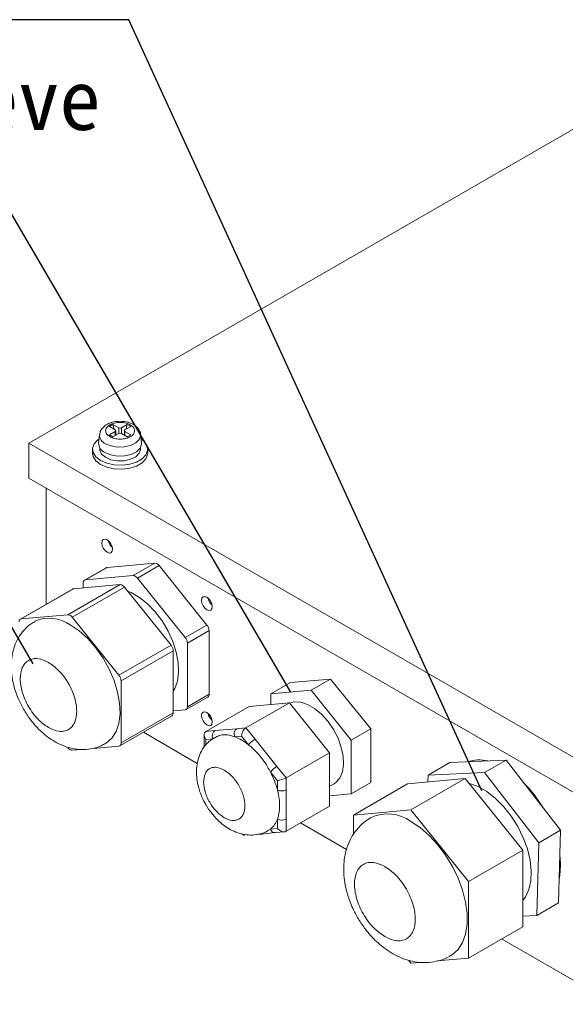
# Model space of a CAD drawing. Header units: inches. Extents: x 692 to 8431, y -6094 to -4411.
# Tile 14 of 17: x 3301 to 3373, y -5684 to -5554. Entities that reach past the tile are written whole.
import ezdxf

# ---------------------------------------------------------------- set-up
doc = ezdxf.new("R2010")
doc.units = ezdxf.units.IN
doc.header["$MEASUREMENT"] = 0
doc.layers.add('尺寸线', color=7, linetype='Continuous')

msp = doc.modelspace()

# ---------------------------------------------------------------- linework, layer by layer
at = {"color": 7, "linetype": 'Continuous', "lineweight": 15}
for p, q in [((3301.7689, -5609.4857), (3393.41, -5556.5955)), ((3312.8575, -5607.0181), (3312.3879, -5607.2892)), ((3313.625, -5607.4611), (3312.8575, -5607.0181)), ((3312.8575, -5607.0181), (3313.0284, -5607.6589)), ((3314.7362, -5607.0181), (3313.9687, -5607.4611)), ((3314.7362, -5607.0181), (3314.5653, -5607.6589)), ((3314.7362, -5607.0181), (3315.2058, -5607.2892)), ((3311.0866, -5608.3382), (3310.9673, -5609.45)), ((3313.1553, -5607.9305), (3312.3878, -5608.3734)), ((3312.3878, -5608.3734), (3312.8575, -5608.6445)), ((3312.3879, -5607.2892), (3313.1553, -5607.7321)), ((3312.8575, -5608.6445), (3313.625, -5608.2015)), ((3313.2265, -5608.4315), (3313.2265, -5607.8313)), ((3313.9687, -5608.2015), (3314.7362, -5608.6445)), ((3314.3671, -5607.8313), (3314.3671, -5608.4315)), ((3314.4383, -5607.7321), (3315.2058, -5607.2892)), ((3315.2058, -5608.3734), (3314.4383, -5607.9305)), ((3314.7362, -5608.6445), (3315.2058, -5608.3734)), ((3316.6264, -5609.45), (3316.5071, -5608.3382)), ((3316.5071, -5608.3382), (3316.5102, -5608.3744)), ((3379.0911, -5654.1118), (3301.7689, -5609.4857)), ((3301.7689, -5614.1161), (3301.7689, -5609.4857)), ((3313.2265, -5608.402), (3313.2333, -5608.4276)), ((3314.3671, -5608.402), (3314.3603, -5608.4276)), ((3310.1518, -5610.2788), (3310.1518, -5610.808)), ((3311.1238, -5610.0963), (3311.1238, -5610.2788)), ((3316.4698, -5610.2788), (3316.4698, -5610.0963)), ((3317.4418, -5610.808), (3317.4418, -5610.2788)), ((3379.0911, -5658.7422), (3301.7689, -5614.1161)), ((3304.06, -5630.7336), (3304.06, -5615.4383)), ((3311.96, -5625.9134), (3309.0963, -5627.5662)), ((3309.2148, -5627.5296), (3312.0786, -5625.8768)), ((3318.3789, -5625.312), (3312.0786, -5625.8768)), ((3318.3789, -5625.312), (3315.5151, -5626.9648)), ((3316.0879, -5627.2954), (3318.9516, -5625.6426)), ((3325.252, -5633.4798), (3318.9516, -5625.6426)), ((3315.5151, -5626.9648), (3309.2148, -5627.5296)), ((3322.3882, -5635.1326), (3316.0879, -5627.2954)), ((3307.5212, -5628.736), (3300.6481, -5632.7028)), ((3300.7666, -5632.6662), (3307.6397, -5628.6994)), ((3313.7968, -5628.1475), (3306.9237, -5632.1143)), ((3307.4965, -5632.4448), (3314.3696, -5628.4781)), ((3313.7968, -5628.1475), (3307.6397, -5628.6994)), ((3308.9284, -5627.9372), (3308.9284, -5628.5839)), ((3320.5267, -5636.1371), (3314.3696, -5628.4781)), ((3306.9237, -5632.1143), (3300.7666, -5632.6662)), ((3313.6536, -5640.1039), (3307.4965, -5632.4448)), ((3325.252, -5633.4798), (3322.3882, -5635.1326)), ((3322.6746, -5635.8707), (3325.5383, -5634.2179)), ((3325.5383, -5642.6198), (3325.5383, -5634.2179)), ((3320.5267, -5636.1371), (3313.6536, -5640.1039)), ((3313.94, -5640.842), (3320.8131, -5636.8752)), ((3320.8131, -5645.0862), (3320.8131, -5636.8752)), ((3322.6746, -5644.2726), (3322.6746, -5635.8707)), ((3313.94, -5649.053), (3313.94, -5640.842)), ((3341.5755, -5640.6094), (3336.2775, -5641.0843)), ((3341.5755, -5640.6094), (3338.9981, -5642.0969)), ((3346.8735, -5647.1997), (3341.5755, -5640.6094)), ((3336.2775, -5641.0843), (3333.7001, -5642.5718)), ((3338.9981, -5642.0969), (3333.7001, -5642.5718)), ((3344.2961, -5648.6873), (3338.9981, -5642.0969)), ((3322.5067, -5644.6436), (3325.3705, -5642.9908)), ((3325.5383, -5642.6198), (3322.6746, -5644.2726)), ((3333.7001, -5642.5718), (3333.7001, -5643.9679)), ((3320.8131, -5644.8214), (3322.3882, -5644.6802)), ((3330.8363, -5644.2246), (3325.1088, -5647.5303)), ((3336.1343, -5643.7497), (3330.4068, -5647.0554)), ((3336.1343, -5643.7497), (3330.8363, -5644.2246)), ((3341.4323, -5650.3401), (3336.1343, -5643.7497)), ((3313.7722, -5649.4239), (3320.6452, -5645.4572)), ((3320.8131, -5645.0862), (3313.94, -5649.053)), ((3329.2039, -5647.1632), (3326.3116, -5647.4225)), ((3330.4068, -5647.0554), (3329.2039, -5647.1632)), ((3331.6096, -5648.5516), (3330.4068, -5647.0554)), ((3346.8735, -5647.1997), (3344.2961, -5648.6873)), ((3346.8735, -5654.265), (3346.8735, -5647.1997)), ((3316.8685, -5647.6369), (3323.9833, -5651.7432)), ((3324.8715, -5647.9727), (3324.8715, -5649.4649)), ((3326.3116, -5647.4225), (3325.1088, -5647.5303)), ((3325.1088, -5648.5733), (3326.0253, -5648.4912)), ((3326.2938, -5648.3331), (3325.988, -5648.5424)), ((3328.9175, -5648.2319), (3329.834, -5648.1497)), ((3329.834, -5648.1497), (3330.7505, -5649.2898)), ((3334.5019, -5652.1494), (3331.6096, -5648.5516)), ((3307.4965, -5650.0125), (3308.7583, -5649.8994)), ((3310.2285, -5649.7676), (3313.6536, -5649.4605)), ((3344.2961, -5655.7525), (3344.2961, -5648.6873)), ((3341.4323, -5650.3401), (3335.7048, -5653.6457)), ((3341.4323, -5657.4053), (3341.4323, -5650.3401)), ((3335.7048, -5653.6457), (3334.5019, -5652.1494)), ((3357.3107, -5651.6402), (3354.4469, -5653.293)), ((3364.7345, -5651.3064), (3357.3107, -5651.6402)), ((3364.7345, -5651.3064), (3361.8707, -5652.9592)), ((3371.9096, -5660.5634), (3364.7345, -5651.3064)), ((3333.6428, -5652.8876), (3334.5592, -5654.0276)), ((3335.7048, -5655.2498), (3335.7048, -5653.6457)), ((3359.331, -5653.7518), (3351.7419, -5654.432)), ((3359.331, -5653.7518), (3352.1715, -5657.8838)), ((3354.4469, -5653.293), (3354.4236, -5654.1917)), ((3361.8707, -5652.9592), (3354.4469, -5653.293)), ((3366.92, -5663.192), (3359.331, -5653.7518)), ((3369.0458, -5662.2162), (3361.8707, -5652.9592)), ((3334.5592, -5654.0276), (3334.5592, -5655.2498)), ((3341.4323, -5654.7715), (3342.0348, -5654.4237)), ((3346.8735, -5654.265), (3344.2961, -5655.7525)), ((3351.7419, -5654.432), (3344.5825, -5658.5641)), ((3335.7048, -5659.1069), (3335.7048, -5655.2498)), ((3341.4323, -5656.0092), (3344.2961, -5655.7525)), ((3341.4323, -5657.4053), (3335.7048, -5660.711)), ((3352.1715, -5657.8838), (3344.5825, -5658.5641)), ((3344.5825, -5658.5641), (3344.5825, -5661.1477)), ((3359.7605, -5667.324), (3352.1715, -5657.8838)), ((3334.5592, -5660.3291), (3333.6428, -5660.4112)), ((3334.5592, -5659.1069), (3334.5592, -5660.3291)), ((3335.7048, -5660.711), (3335.7048, -5659.1069)), ((3337.6131, -5659.6096), (3343.6836, -5663.1131)), ((3333.6428, -5660.4112), (3333.3602, -5660.5509)), ((3334.2878, -5660.8874), (3335.4733, -5660.7812)), ((3371.9096, -5660.5634), (3369.0458, -5662.2162)), ((3371.6609, -5670.1542), (3371.9096, -5660.5634)), ((3368.7971, -5671.807), (3369.0458, -5662.2162)), ((3366.92, -5663.192), (3359.7605, -5667.324)), ((3366.92, -5673.3125), (3366.92, -5663.192)), ((3359.7605, -5677.4445), (3359.7605, -5667.324)), ((3371.6609, -5670.1542), (3368.7971, -5671.807)), ((3366.92, -5671.8914), (3368.7971, -5671.807)), ((3366.92, -5673.3125), (3359.7605, -5677.4445)), ((3364.1378, -5674.9182), (3379.0911, -5683.5484)), ((3351.8432, -5677.7164), (3352.1715, -5678.1248)), ((3352.1715, -5678.1248), (3353.4502, -5678.0102)), ((3355.6414, -5677.8138), (3359.7605, -5677.4445))]:
    msp.add_line(p, q, dxfattribs=at)
at = {"color": 8, "linetype": 'Continuous', "lineweight": 15}
for p, q in [((3313.1553, -5607.9305), (3313.1553, -5608.4726)), ((3313.625, -5607.4611), (3313.625, -5608.2015)), ((3313.9687, -5607.4611), (3313.9687, -5608.2015)), ((3314.4383, -5608.4726), (3314.4383, -5607.9305)), ((3325.1088, -5649.3446), (3325.1088, -5648.5733))]:
    msp.add_line(p, q, dxfattribs=at)
at = {"color": 7, "linetype": 'Continuous', "lineweight": 15, "flags": 128}
for points in [[(3316.5687, -5608.9127), (3316.996, -5609.2706), (3317.3585, -5609.8316), (3317.4325, -5610.4289), (3317.212, -5611.014), (3316.7148, -5611.5395), (3315.9812, -5611.9629), (3315.0706, -5612.2498), (3314.0569, -5612.3771), (3313.022, -5612.3344), (3312.05, -5612.1252), (3311.2194, -5611.7663), (3310.5977, -5611.287), (3310.2351, -5610.726), (3310.1611, -5610.1287), (3310.3816, -5609.5436), (3310.8789, -5609.0181), (3311.0249, -5608.9127)], [(3316.6264, -5609.45), (3316.6294, -5609.6188), (3316.4379, -5610.1459), (3315.9602, -5610.6086), (3315.248, -5610.9568), (3314.3786, -5611.1525), (3313.4462, -5611.1748), (3312.5517, -5611.0211), (3311.7922, -5610.7081)], [(3310.1518, -5610.808), (3310.2351, -5611.2552), (3310.5977, -5611.8162), (3311.2194, -5612.2955), (3312.05, -5612.6543), (3313.022, -5612.8636), (3314.0569, -5612.9063), (3315.0706, -5612.779), (3315.9812, -5612.4921), (3316.7148, -5612.0687), (3317.212, -5611.5431), (3317.4325, -5610.9581), (3317.4418, -5610.808)], [(3311.1238, -5610.2788), (3311.1335, -5610.4096), (3311.3596, -5610.9123), (3311.8621, -5611.3433), (3312.5839, -5611.6535), (3313.4432, -5611.8079), (3314.3426, -5611.789), (3315.1801, -5611.5989), (3315.8608, -5611.2591), (3316.3075, -5610.8082), (3316.4696, -5610.2972), (3316.4698, -5610.2788)], [(3312.8, -5623.4662), (3312.7455, -5623.1184), (3312.5903, -5622.7605), (3312.358, -5622.4472), (3312.084, -5622.2262), (3311.81, -5622.131), (3311.5778, -5622.1762), (3311.4226, -5622.3549), (3311.3681, -5622.6398), (3311.4226, -5622.9877), (3311.5778, -5623.3455), (3311.81, -5623.6588), (3312.084, -5623.8799), (3312.358, -5623.9751), (3312.5903, -5623.9299), (3312.7455, -5623.7512), (3312.8, -5623.4662)], [(3312.0786, -5625.8768), (3312.0163, -5625.8889), (3311.96, -5625.9134)], [(3307.6397, -5628.6994), (3307.5774, -5628.7115), (3307.5212, -5628.736)], [(3314.8006, -5629.0143), (3315.257, -5629.2058), (3316.3459, -5629.8343), (3317.4151, -5630.6894), (3318.426, -5631.7402), (3319.342, -5632.9487), (3320.1301, -5634.2714), (3320.7617, -5635.6603), (3321.214, -5637.0652), (3321.4707, -5638.4355), (3321.5226, -5639.7215), (3321.3676, -5640.8769), (3321.0114, -5641.8597), (3320.8131, -5642.1997)], [(3325.9625, -5631.0629), (3325.908, -5630.715), (3325.7528, -5630.3572), (3325.5205, -5630.0439), (3325.2465, -5629.8229), (3324.9725, -5629.7277), (3324.7403, -5629.7729), (3324.5851, -5629.9515), (3324.5306, -5630.2365), (3324.5851, -5630.5844), (3324.7403, -5630.9422), (3324.9725, -5631.2555), (3325.2465, -5631.4766), (3325.5205, -5631.5717), (3325.7528, -5631.5266), (3325.908, -5631.3479), (3325.9625, -5631.0629)], [(3307.2101, -5633.4563), (3308.3862, -5634.2574), (3309.5245, -5635.2772), (3310.5884, -5636.4829), (3311.5438, -5637.8359), (3312.3598, -5639.2926), (3313.0103, -5640.8062), (3313.4744, -5642.3281), (3313.7372, -5643.8093), (3313.7902, -5645.2023), (3313.6317, -5646.4623), (3313.2668, -5647.5487), (3312.7072, -5648.4267), (3311.971, -5649.068), (3311.8572, -5649.1364)], [(3336.171, -5643.7953), (3336.7835, -5643.633), (3337.6265, -5643.6692), (3338.5337, -5643.9621), (3339.4626, -5644.4982), (3340.3697, -5645.2524), (3341.2128, -5646.1894), (3341.9522, -5647.2654), (3342.5536, -5648.4301), (3342.9887, -5649.629), (3343.2372, -5650.8061), (3343.2875, -5651.9064), (3343.1372, -5652.8783), (3342.7934, -5653.6764), (3342.2721, -5654.2635), (3342.0348, -5654.4237)], [(3325.9625, -5646.2643), (3325.908, -5645.9165), (3325.7528, -5645.5587), (3325.5205, -5645.2454), (3325.2465, -5645.0243), (3324.9725, -5644.9291), (3324.7403, -5644.9743), (3324.5851, -5645.153), (3324.5306, -5645.4379), (3324.5851, -5645.7858), (3324.7403, -5646.1436), (3324.9725, -5646.4569), (3325.2465, -5646.678), (3325.5205, -5646.7732), (3325.7528, -5646.728), (3325.908, -5646.5493), (3325.9625, -5646.2643)], [(3359.8252, -5654.3665), (3359.9078, -5654.3872), (3361.0444, -5654.805), (3362.1996, -5655.4717), (3363.3362, -5656.3659), (3364.4177, -5657.4589), (3365.4094, -5658.7155), (3366.2793, -5660.0953), (3366.9996, -5661.5541), (3367.547, -5663.0448), (3367.904, -5664.5197), (3368.059, -5665.9312), (3368.0072, -5667.2341), (3367.7501, -5668.3864), (3367.2961, -5669.3512), (3366.92, -5669.8433)], [(3352.1715, -5659.4051), (3353.3971, -5660.2297), (3354.5892, -5661.2663), (3355.7153, -5662.4868), (3356.7448, -5663.8578), (3357.6496, -5665.3418), (3358.4049, -5666.8985), (3358.9902, -5668.4854), (3359.3895, -5670.0591), (3359.5919, -5671.5768), (3359.5919, -5672.9971), (3359.3895, -5674.2811), (3358.9902, -5675.3939), (3358.4049, -5676.3052), (3357.6496, -5676.99), (3357.4496, -5677.1159)], [(3371.9316, -5665.1945), (3371.8301, -5663.7205), (3371.8281, -5663.7059)], [(3371.7424, -5667.0116), (3371.8301, -5666.5513), (3371.9316, -5665.1945)], [(3371.7748, -5665.7624), (3371.872, -5665.1895), (3371.9185, -5664.6759)]]:
    msp.add_lwpolyline(points, dxfattribs=at)
at = {"color": 8, "linetype": 'Continuous', "lineweight": 15, "flags": 128}
msp.add_lwpolyline([(3316.5102, -5608.3744), (3316.5099, -5608.4999), (3316.3265, -5609.0048), (3315.8689, -5609.448), (3315.1868, -5609.7815), (3314.3541, -5609.969), (3313.4609, -5609.9903), (3312.6042, -5609.8431), (3311.8767, -5609.5433)], dxfattribs=at)
at = {"color": 8, "linetype": 'Continuous', "lineweight": 15}
for centre, radius, start, end in [((3312.359, -5608.3661), 1.2722, 178.459536, 247.722388), ((3334.2681, -5660.2392), 0.6485, 195.383524, 271.746748)]:
    msp.add_arc(centre, radius, start, end, dxfattribs=at)
at = {"color": 7, "linetype": 'Continuous', "lineweight": 15}
for centre, radius, start, end in [((3313.1177, -5607.8313), 0.1061, 290.770477, 69.229523), ((3313.7968, -5607.1294), 0.3736, 242.615644, 297.384356), ((3313.7968, -5608.5333), 0.3736, 62.618376, 117.381624), ((3314.4759, -5607.8313), 0.1061, 110.775515, 249.224485), ((3312.2972, -5609.4775), 1.3302, 178.814103, 247.689257), ((3313.853, -5622.0321), 1.6368, 190.870664, 229.111825), ((3318.3348, -5626.0498), 0.7391, 33.434816, 86.582811), ((3309.2801, -5627.8799), 0.3563, 100.562376, 189.24977), ((3315.471, -5627.7027), 0.7391, 33.434816, 86.582811), ((3313.7528, -5628.8853), 0.7391, 33.434816, 86.582811), ((3327.0154, -5629.6288), 1.6367, 190.870278, 229.112211), ((3300.8319, -5633.0165), 0.3563, 100.561806, 189.252599), ((3304.484, -5637.2384), 4.6622, 54.215603, 114.331836), ((3306.8797, -5632.8521), 0.7391, 33.434816, 86.582811), ((3324.2964, -5634.2751), 1.2433, 2.638219, 39.771182), ((3321.4326, -5635.9279), 1.2433, 2.638219, 39.771182), ((3319.5711, -5636.9325), 1.2433, 2.638106, 39.772189), ((3312.6981, -5640.8992), 1.2433, 2.638106, 39.772189), ((3325.1307, -5642.6588), 0.4095, 305.838786, 5.469665), ((3322.3228, -5644.3299), 0.3563, 280.565711, 9.248693), ((3320.4055, -5645.1252), 0.4095, 305.838786, 5.469665), ((3327.0154, -5644.8302), 1.6367, 190.870227, 229.112393), ((3329.7211, -5647.8745), 0.8795, 126.02056, 203.97791), ((3326.8288, -5648.1338), 0.8794, 126.019784, 203.978686), ((3326.5516, -5654.4482), 6.6513, 50.854636, 69.162991), ((3333.1582, -5651.2231), 3.0878, 120.09987, 141.236678), ((3307.5405, -5649.2747), 0.7391, 213.433983, 266.583644), ((3313.5883, -5649.1102), 0.3563, 280.562733, 9.249413), ((3336.0506, -5654.821), 3.088, 120.100532, 141.236016), ((3361.2169, -5655.7194), 4.4384, 75.848458, 110.406458), ((3323.5499, -5658.1622), 11.3881, 14.817596, 27.592052), ((3354.8368, -5666.3873), 17.1808, 31.032429, 44.526066), ((3335.132, -5654.1441), 1.2452, 242.615616, 297.384384), ((3349.0835, -5663.7548), 5.3345, 54.628305, 114.066418), ((3331.8299, -5658.1633), 2.8879, 308.885037, 340.928742), ((3335.132, -5658.0012), 1.2452, 242.615616, 297.384384)]:
    msp.add_arc(centre, radius, start, end, dxfattribs=at)
for centre, major_axis, ratio, start_param, end_param in [((3330.4068, -5647.8192), (0.3442, 0.8092), 0.56579716, 0.64459678, 2.21539311), ((3325.6815, -5648.2428), (0.6828, -0.6244), 0.69781344, 2.92412985, 4.49492617), ((3335.132, -5653.6971), (0.8076, 0.2844), 0.21814414, 3.85032939, 5.42112571), ((3335.132, -5659.9985), (0.6828, -0.6244), 0.69781344, 4.49492617, 6.0657225), ((3330.4068, -5660.4221), (0.3442, 0.8092), 0.56579716, 2.84746842, 3.43571689)]:
    msp.add_ellipse(centre, major_axis=major_axis, ratio=ratio, start_param=start_param, end_param=end_param, dxfattribs=at)
for points, knots in [([(3313.7968, -5606.5813), (3313.5068, -5606.5981), (3313.1045, -5606.6214), (3312.5613, -5606.7703), (3312.1451, -5606.9388), (3311.7165, -5607.2114), (3311.3673, -5607.5758), (3311.1371, -5607.9662), (3311.1197, -5608.2373), (3311.1135, -5608.3339)], [0, 0, 0, 0, 0.2246035, 0.3114702, 0.45410895, 0.59869188, 0.75254054, 0.91177054, 1, 1, 1, 1]), ([(3312.4473, -5608.6102), (3312.2957, -5608.5018), (3312.0617, -5608.3344), (3311.9151, -5608.0558), (3311.8751, -5607.8314), (3311.9143, -5607.6062), (3312.0662, -5607.3308), (3312.4145, -5607.0335), (3312.9297, -5606.8324), (3313.4069, -5606.7448), (3313.7972, -5606.7222), (3314.186, -5606.7453), (3314.6686, -5606.8299), (3314.9585, -5606.965), (3315.1464, -5607.0524)], [0, 0, 0, 0, 0.1197219, 0.18489801, 0.25000037, 0.31517525, 0.38027895, 0.50000085, 0.61972076, 0.68489687, 0.7500008, 0.8151744, 0.8802781, 1, 1, 1, 1]), ([(3315.1464, -5607.0524), (3315.2979, -5607.1608), (3315.532, -5607.3283), (3315.6785, -5607.6068), (3315.7186, -5607.8313), (3315.6793, -5608.0565), (3315.5275, -5608.3319), (3315.1791, -5608.6291), (3314.664, -5608.8302), (3314.1868, -5608.9178), (3313.7965, -5608.9404), (3313.4077, -5608.9173), (3312.9251, -5608.8327), (3312.6351, -5608.6977), (3312.4473, -5608.6102)], [0, 0, 0, 0, 0.119721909, 0.184895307, 0.249999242, 0.31517569, 0.380279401, 0.499999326, 0.619721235, 0.684897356, 0.749999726, 0.815176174, 0.880278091, 1, 1, 1, 1]), ([(3316.5111, -5608.3946), (3316.5113, -5608.393), (3316.5374, -5608.1807), (3316.3563, -5607.7735), (3315.9988, -5607.3043), (3315.546, -5606.9898), (3315.0865, -5606.7872), (3314.5231, -5606.6232), (3314.0802, -5606.5977), (3313.7968, -5606.5813)], [0, 0, 0, 0, 0.00146333, 0.19274252, 0.36947793, 0.53563095, 0.66323338, 0.78452531, 1, 1, 1, 1]), ([(3302.586, -5633.0129), (3302.4092, -5633.1074), (3301.8652, -5633.3981), (3301.092, -5634.1361), (3300.3462, -5635.1521), (3299.8248, -5636.3057), (3299.5155, -5637.5227), (3299.4069, -5638.7973), (3299.484, -5640.0979), (3299.7078, -5641.2828), (3300.0142, -5642.3092), (3300.4231, -5643.3946), (3300.8162, -5644.1326), (3301.0692, -5644.6076)], [0, 0, 0, 0, 0.04728174, 0.14546044, 0.24920963, 0.3453357, 0.44493848, 0.54654225, 0.64547811, 0.74562729, 0.81870275, 0.88331329, 1, 1, 1, 1]), ([(3304.3464, -5647.0158), (3303.8781, -5646.6881), (3303.1577, -5646.184), (3302.2907, -5645.1474), (3301.695, -5644.2488), (3301.2115, -5643.2808), (3300.7618, -5642.0203), (3300.5335, -5640.5156), (3300.7618, -5639.2744), (3301.2115, -5638.533), (3301.695, -5638.1232), (3302.2907, -5637.9121), (3303.1577, -5637.8763), (3303.8781, -5638.2037), (3304.3464, -5638.4166)], [0, 0, 0, 0, 0.11972859, 0.18418028, 0.25000022, 0.31581977, 0.38027162, 0.50000003, 0.61972845, 0.68418029, 0.7499997, 0.81581976, 0.88027144, 1, 1, 1, 1]), ([(3304.3464, -5638.4166), (3304.8146, -5638.7443), (3305.535, -5639.2484), (3306.402, -5640.2849), (3306.9976, -5641.1836), (3307.4812, -5642.1515), (3307.9309, -5643.4121), (3308.1592, -5644.9167), (3307.9309, -5646.1579), (3307.4812, -5646.8994), (3306.9976, -5647.3091), (3306.402, -5647.5203), (3305.535, -5647.556), (3304.8146, -5647.2286), (3304.3464, -5647.0158)], [0, 0, 0, 0, 0.11972796, 0.18418036, 0.24999992, 0.31581986, 0.38027143, 0.49999997, 0.61972851, 0.68418008, 0.75000016, 0.8158196, 0.880272, 1, 1, 1, 1]), ([(3301.0692, -5644.6076), (3301.3536, -5645.0643), (3301.7509, -5645.7025), (3302.4348, -5646.5562), (3303.0502, -5647.2325), (3303.8411, -5647.9556), (3304.7269, -5648.6141), (3305.7105, -5649.1792), (3306.7744, -5649.6122), (3307.8971, -5649.8786), (3309.0547, -5649.9548), (3310.2085, -5649.8064), (3311.1588, -5649.528), (3311.6636, -5649.2185), (3311.8342, -5649.1138)], [0, 0, 0, 0, 0.11699253, 0.16345899, 0.24049322, 0.31989231, 0.40498915, 0.49378207, 0.58475754, 0.67649053, 0.768175, 0.85996386, 0.95265528, 1, 1, 1, 1]), ([(3325.988, -5648.5424), (3325.8464, -5648.6328), (3325.3869, -5648.9261), (3324.8061, -5649.629), (3324.2749, -5650.5803), (3323.9611, -5651.6248), (3323.8453, -5652.7154), (3323.9071, -5653.7815), (3324.0863, -5654.7079), (3324.3323, -5655.5235), (3324.6453, -5656.3298), (3324.9396, -5656.8766), (3325.1036, -5657.1813)], [0, 0, 0, 0, 0.05375518, 0.1744578, 0.28759309, 0.40479434, 0.52445111, 0.6384027, 0.74081178, 0.81536443, 0.89711934, 1, 1, 1, 1]), ([(3326.3079, -5648.3514), (3326.4894, -5648.247), (3327.0688, -5647.9137), (3328.0083, -5647.9428), (3328.7362, -5648.1743), (3328.9175, -5648.2319)], [0, 0, 0, 0, 0.25514201, 0.81448875, 1, 1, 1, 1]), ([(3330.7505, -5649.2898), (3331.1237, -5649.6166), (3332.0415, -5650.4202), (3333.0119, -5651.7304), (3333.517, -5652.6568), (3333.6428, -5652.8876)], [0, 0, 0, 0, 0.33975533, 0.83556355, 1, 1, 1, 1]), ([(3327.543, -5658.9155), (3327.2008, -5658.676), (3326.6743, -5658.3076), (3326.0408, -5657.5501), (3325.6055, -5656.8934), (3325.2521, -5656.1861), (3324.9235, -5655.2649), (3324.7567, -5654.1653), (3324.9235, -5653.2583), (3325.2521, -5652.7165), (3325.6055, -5652.4171), (3326.0408, -5652.2627), (3326.6743, -5652.2366), (3327.2008, -5652.4759), (3327.543, -5652.6314)], [0, 0, 0, 0, 0.11972801, 0.18417995, 0.24999971, 0.31581932, 0.3802716, 0.50000006, 0.61972852, 0.6841808, 0.75000022, 0.81581998, 0.88027203, 1, 1, 1, 1]), ([(3327.543, -5652.6314), (3327.8852, -5652.8709), (3328.4116, -5653.2393), (3329.0452, -5653.9968), (3329.4805, -5654.6535), (3329.8339, -5655.3608), (3330.1625, -5656.282), (3330.3293, -5657.3815), (3330.1625, -5658.2886), (3329.8339, -5658.8304), (3329.4805, -5659.1298), (3329.0452, -5659.2841), (3328.4116, -5659.3103), (3327.8852, -5659.071), (3327.543, -5658.9155)], [0, 0, 0, 0, 0.11972883, 0.18418081, 0.25000051, 0.31581985, 0.3802716, 0.49999994, 0.61972827, 0.68418002, 0.74999956, 0.81581926, 0.88027113, 1, 1, 1, 1]), ([(3334.5592, -5655.2498), (3334.6623, -5655.7382), (3334.9158, -5656.9394), (3334.8386, -5658.2406), (3334.6149, -5658.9341), (3334.5592, -5659.1069)], [0, 0, 0, 0, 0.339754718, 0.835563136, 1, 1, 1, 1]), ([(3325.1036, -5657.1813), (3325.3528, -5657.5771), (3325.7013, -5658.1304), (3326.3126, -5658.8565), (3326.8663, -5659.4235), (3327.5826, -5660.0122), (3328.3879, -5660.5229), (3329.2832, -5660.9229), (3330.2461, -5661.1703), (3331.2536, -5661.2375), (3332.2567, -5661.076), (3332.9863, -5660.8444), (3333.321, -5660.6071), (3333.3743, -5660.5693)], [0, 0, 0, 0, 0.13332643, 0.1863782, 0.27430498, 0.36491696, 0.46216278, 0.56318839, 0.66603792, 0.76949364, 0.87373418, 0.97987835, 1, 1, 1, 1]), ([(3346.9142, -5658.8972), (3346.5907, -5659.099), (3345.8817, -5659.5411), (3345.0034, -5660.459), (3344.2671, -5661.5495), (3343.737, -5662.7536), (3343.4031, -5664.0641), (3343.2729, -5665.4395), (3343.3343, -5666.808), (3343.5488, -5668.0971), (3343.8485, -5669.2017), (3344.2015, -5670.1858), (3344.6046, -5671.1187), (3344.9482, -5671.7452), (3345.1265, -5672.0703)], [0, 0, 0, 0, 0.07873728, 0.17253356, 0.26084847, 0.35172774, 0.44571344, 0.54194607, 0.63706053, 0.72485372, 0.80368956, 0.86254226, 0.92865521, 1, 1, 1, 1]), ([(3331.7792, -5661.1212), (3332.1291, -5661.1012), (3332.959, -5661.0539), (3333.797, -5660.9487), (3334.2818, -5660.8879)], [0, 0, 0, 0, 0.421538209, 1, 1, 1, 1]), ([(3348.735, -5674.618), (3348.2307, -5674.2651), (3347.4549, -5673.7222), (3346.5211, -5672.6059), (3345.8797, -5671.6381), (3345.3589, -5670.5958), (3344.8747, -5669.2382), (3344.6288, -5667.6178), (3344.8747, -5666.2812), (3345.3589, -5665.4827), (3345.8797, -5665.0414), (3346.5211, -5664.814), (3347.4549, -5664.7755), (3348.2307, -5665.1281), (3348.735, -5665.3573)], [0, 0, 0, 0, 0.11972846, 0.18418068, 0.25000003, 0.31581975, 0.38027152, 0.50000001, 0.6197285, 0.68418011, 0.74999997, 0.81581932, 0.88027154, 1, 1, 1, 1]), ([(3348.735, -5665.3573), (3349.2393, -5665.7102), (3350.0151, -5666.2531), (3350.9488, -5667.3694), (3351.5902, -5668.3372), (3352.111, -5669.3796), (3352.5953, -5670.7371), (3352.8411, -5672.3575), (3352.5953, -5673.6942), (3352.111, -5674.4927), (3351.5902, -5674.9339), (3350.9488, -5675.1613), (3350.0151, -5675.1999), (3349.2393, -5674.8473), (3348.735, -5674.618)], [0, 0, 0, 0, 0.11972847, 0.18418011, 0.24999999, 0.31581986, 0.38027148, 0.49999999, 0.6197285, 0.68418027, 0.75000001, 0.81581989, 0.88027153, 1, 1, 1, 1]), ([(3345.1265, -5672.0703), (3345.4282, -5672.5566), (3345.85, -5673.2365), (3346.5731, -5674.1522), (3347.2243, -5674.8826), (3348.0616, -5675.6714), (3349.0007, -5676.4006), (3350.0459, -5677.0416), (3351.1795, -5677.5548), (3352.3816, -5677.9065), (3353.6261, -5678.0672), (3354.8883, -5678.0227), (3356.1204, -5677.7337), (3356.9934, -5677.4143), (3357.3987, -5677.1328), (3357.4534, -5677.0948)], [0, 0, 0, 0, 0.10971566, 0.15338199, 0.22582007, 0.30058975, 0.38079549, 0.46455595, 0.55055087, 0.63742139, 0.72427801, 0.81100843, 0.89808021, 0.98625336, 1, 1, 1, 1])]:
    msp.add_open_spline(points, degree=3, knots=knots, dxfattribs=at)
at = {"layer": '尺寸线', "color": 3}
for p, q in [((3314.9611, -5553.5745), (3259.8349, -5553.5745)), ((3361.5465, -5655.3483), (3314.9611, -5553.5745)), ((3336.3491, -5642.3344), (3296.2577, -5573.7383)), ((3275.0251, -5591.9688), (3302.2754, -5638.6175))]:
    msp.add_line(p, q, dxfattribs=at)

# ---------------------------------------------------------------- texts
at = {"insert": (3202.3927, -5560.1254), "char_height": 8, "width": 1048.110511, "attachment_point": 1}
msp.add_mtext('{\\fKaiTi_GB2312|b0|i0|c134|p49;M16X1.5 Screw sleeve}', dxfattribs=at)

doc.saveas('drawing.dxf')
